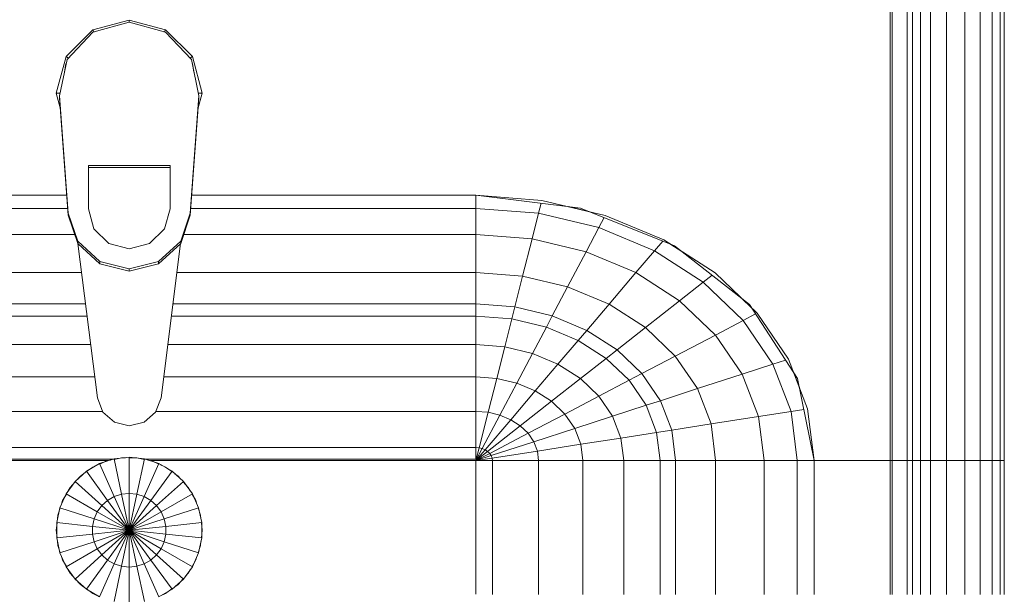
# Model space of a CAD drawing. Header units: millimetres. Extents: x -6579 to 21413, y 4748 to 42777.
# Tile 76 of 79: x 18952 to 19289, y 42347 to 42544. Entities that reach past the tile are written whole.
import ezdxf

# ---------------------------------------------------------------- set-up
doc = ezdxf.new("R2010")
doc.units = ezdxf.units.MM
doc.layers.add('M-EQPM-____-OTLN', color=50, linetype='Continuous', lineweight=20)

# ---------------------------------------------------------------- blocks, each defined once
blk = doc.blocks.new('Прямая форма - 83 new-608910-В_Этаж 03_Отопление')
at = {"layer": 'M-EQPM-____-OTLN', "color": 253}
for p, q in [((260.84, -183.27), (260.84, 0)), ((260.87, 0), (260.87, -183.24)), ((261.6, -183.27), (261.6, 0)), ((266.64, -183.27), (266.64, 0)), ((268.48, -183.27), (268.48, 0)), ((271.3, -183.27), (271.3, 0)), ((274.68, -183.27), (274.68, 0)), ((280.15, -183.27), (280.15, 0)), ((286.45, -183.27), (286.45, 0)), ((291.73, -183.27), (291.73, 0)), ((295.82, -183.27), (295.82, 0)), ((298.6, -183.27), (298.6, 0)), ((299.99, -183.27), (299.99, 0)), ((-12.5, -35.67), (0, -32.32)), ((0, -33.04), (-12.47, -36.48)), ((12.5, -35.67), (0, -32.32)), ((0, -32.32), (0, -33.04)), ((12.47, -36.48), (0, -33.04)), ((-21.65, -44.82), (-12.5, -35.67)), ((-12.47, -36.48), (-21.3, -45.79)), ((-12.5, -35.67), (-12.03, -36.48)), ((12.03, -36.48), (12.5, -35.67)), ((12.47, -36.48), (21.3, -45.8)), ((12.5, -35.67), (21.65, -44.82)), ((-25, -57.32), (-21.65, -44.82)), ((-21.3, -45.79), (-23.89, -58.26)), ((-21.73, -47.12), (-22.2, -50.13)), ((-20.82, -45.3), (-21.65, -44.82)), ((20.82, -45.3), (21.65, -44.82)), ((21.3, -45.8), (23.89, -58.26)), ((21.65, -44.82), (25, -57.32)), ((22.2, -50.13), (21.73, -47.12)), ((-23.65, -62.37), (-25, -57.32)), ((-23.7, -57.32), (-25, -57.32)), ((25, -57.32), (23.65, -62.37)), ((23.7, -57.32), (25, -57.32)), ((-23.89, -58.26), (-20.95, -98.41)), ((-23.89, -58.26), (-23.89, -59.01)), ((-20.95, -99.15), (-23.89, -59.01)), ((20.95, -98.41), (23.89, -58.26)), ((23.89, -59.01), (20.95, -99.15)), ((23.89, -58.26), (23.89, -59.01)), ((-14, -96.93), (-14, -82.11)), ((-14, -82.11), (14, -82.11)), ((14, -82.86), (-14, -82.86)), ((14, -82.11), (14, -96.93)), ((-21.4, -92.28), (-118.83, -92.28)), ((-118.83, -92.32), (-21.39, -92.32)), ((21.39, -92.32), (118.83, -92.32)), ((118.83, -92.28), (21.4, -92.28)), ((154.66, -96.74), (118.83, -92.28)), ((118.83, -92.32), (141.45, -94.07)), ((118.83, -96.84), (118.83, -92.32)), ((118.83, -92.32), (118.83, -96.84)), ((141.45, -94.07), (163.2, -99.24)), ((-21.06, -96.84), (-118.83, -96.84)), ((-12.12, -103.8), (-14, -96.93)), ((14, -96.93), (12.12, -103.8)), ((118.83, -96.84), (21.06, -96.84)), ((140.32, -98.51), (118.83, -96.84)), ((118.83, -105.76), (118.83, -96.84)), ((118.83, -96.84), (118.83, -105.76)), ((140.32, -98.51), (141.2, -95.06)), ((157.58, -97.91), (150.5, -96.22)), ((186.98, -109.66), (154.66, -96.74)), ((-20.95, -98.41), (-17.66, -108.08)), ((-20.95, -98.41), (-20.95, -99.15)), ((-17.66, -108.83), (-20.95, -99.15)), ((17.66, -108.08), (20.95, -98.41)), ((20.95, -99.15), (17.66, -108.83)), ((20.95, -98.41), (20.95, -99.15)), ((138.11, -107.25), (140.32, -98.51)), ((160.99, -103.42), (140.32, -98.51)), ((160.99, -103.42), (162.8, -99.99)), ((163.2, -99.24), (183.25, -107.65)), ((-7, -108.84), (-12.12, -103.8)), ((12.12, -103.8), (7, -108.84)), ((156.64, -111.66), (160.99, -103.42)), ((180.04, -111.41), (160.99, -103.42)), ((-18.71, -105.76), (-118.83, -105.76)), ((118.83, -105.76), (18.71, -105.76)), ((138.11, -107.25), (118.83, -105.76)), ((118.83, -118.79), (118.83, -105.76)), ((118.83, -105.76), (118.83, -118.79)), ((134.86, -120.03), (138.11, -107.25)), ((156.64, -111.66), (138.11, -107.25)), ((183.25, -107.65), (200.82, -118.96)), ((-17.66, -108.08), (-10.06, -115.03)), ((-17.66, -108.08), (-17.66, -108.83)), ((-10.06, -115.78), (-17.66, -108.83)), ((-17.64, -108.83), (-10.91, -161.71)), ((0, -110.68), (-7, -108.84)), ((7, -108.84), (0, -110.68)), ((10.06, -115.03), (17.66, -108.08)), ((17.66, -108.83), (10.06, -115.78)), ((10.91, -161.71), (17.64, -108.83)), ((17.66, -108.08), (17.66, -108.83)), ((180.04, -111.41), (182.92, -108.03)), ((189.8, -111.86), (185.36, -109.01)), ((212.64, -129.78), (186.98, -109.66)), ((150.29, -123.7), (156.64, -111.66)), ((173.73, -118.82), (156.64, -111.66)), ((173.73, -118.82), (180.04, -111.41)), ((196.74, -122.16), (180.04, -111.41)), ((-10.06, -115.03), (0, -117.56)), ((-10.06, -115.03), (-10.06, -115.78)), ((0, -118.3), (-10.06, -115.78)), ((0, -117.56), (10.06, -115.03)), ((10.06, -115.78), (0, -118.3)), ((0, -117.56), (0, -118.3)), ((10.06, -115.03), (10.06, -115.78)), ((-16.37, -118.79), (-118.83, -118.79)), ((118.83, -118.79), (16.37, -118.79)), ((134.86, -120.03), (118.83, -118.79)), ((118.83, -129.56), (118.83, -118.79)), ((118.83, -118.79), (118.83, -129.56)), ((132.18, -130.59), (134.86, -120.03)), ((150.29, -123.7), (134.86, -120.03)), ((164.5, -129.66), (173.73, -118.82)), ((188.7, -128.46), (173.73, -118.82)), ((196.74, -122.16), (199.83, -119.73)), ((200.82, -118.96), (215.24, -132.74)), ((145.03, -133.65), (150.29, -123.7)), ((164.5, -129.66), (150.29, -123.7)), ((188.7, -128.46), (196.74, -122.16)), ((210.44, -135.26), (196.74, -122.16)), ((213.45, -131.03), (209.86, -127.6)), ((-15, -129.56), (-118.83, -129.56)), ((118.83, -129.56), (15, -129.56)), ((132.18, -130.59), (118.83, -129.56)), ((118.83, -133.71), (118.83, -129.56)), ((118.83, -129.56), (118.83, -133.71)), ((131.15, -134.66), (132.18, -130.59)), ((145.03, -133.65), (132.18, -130.59)), ((156.87, -138.61), (164.5, -129.66)), ((176.96, -137.68), (164.5, -129.66)), ((176.96, -137.68), (188.7, -128.46)), ((200.99, -140.21), (188.7, -128.46)), ((229.11, -155.13), (212.64, -129.78)), ((-14.47, -133.71), (-118.83, -133.71)), ((118.83, -133.71), (14.47, -133.71)), ((131.15, -134.66), (118.83, -133.71)), ((118.83, -143.5), (118.83, -133.71)), ((118.83, -133.71), (118.83, -143.5)), ((128.72, -144.27), (131.15, -134.66)), ((143.01, -137.48), (131.15, -134.66)), ((143.01, -137.48), (145.03, -133.65)), ((156.87, -138.61), (145.03, -133.65)), ((210.44, -135.26), (214.73, -133.01)), ((215.24, -132.74), (225.96, -148.47)), ((138.23, -146.53), (143.01, -137.48)), ((153.93, -142.06), (143.01, -137.48)), ((167.24, -145.29), (176.96, -137.68)), ((187.18, -147.45), (176.96, -137.68)), ((200.99, -140.21), (210.44, -135.26)), ((220.62, -150.2), (210.44, -135.26)), ((153.93, -142.06), (156.87, -138.61)), ((167.24, -145.29), (156.87, -138.61)), ((187.18, -147.45), (200.99, -140.21)), ((210.13, -153.61), (200.99, -140.21)), ((-13.23, -143.5), (-118.83, -143.5)), ((118.83, -143.5), (13.23, -143.5)), ((128.72, -144.27), (118.83, -143.5)), ((118.83, -154.51), (118.83, -143.5)), ((118.83, -143.5), (118.83, -154.51)), ((125.98, -155.06), (128.72, -144.27)), ((138.23, -146.53), (128.72, -144.27)), ((146.99, -150.2), (153.93, -142.06)), ((163.51, -148.22), (153.93, -142.06)), ((132.86, -156.7), (138.23, -146.53)), ((146.99, -150.2), (138.23, -146.53)), ((154.68, -155.15), (163.51, -148.22)), ((163.51, -148.22), (167.24, -145.29)), ((171.37, -155.74), (163.51, -148.22)), ((175.76, -153.43), (167.24, -145.29)), ((175.76, -153.43), (187.18, -147.45)), ((194.78, -158.6), (187.18, -147.45)), ((225.96, -148.47), (232.55, -165.53)), ((139.2, -159.35), (146.99, -150.2)), ((154.68, -155.15), (146.99, -150.2)), ((210.13, -153.61), (220.62, -150.2)), ((220.62, -150.2), (224.98, -148.78)), ((226.89, -166.41), (220.62, -150.2)), ((-11.83, -154.51), (-118.83, -154.51)), ((118.83, -154.51), (11.83, -154.51)), ((125.98, -155.06), (118.83, -154.51)), ((118.83, -166.38), (118.83, -154.51)), ((118.83, -154.51), (118.83, -166.38)), ((123.03, -166.71), (125.98, -155.06)), ((132.86, -156.7), (125.98, -155.06)), ((144.76, -162.93), (154.68, -155.15)), ((160.98, -161.18), (154.68, -155.15)), ((171.37, -155.74), (175.76, -153.43)), ((182.09, -162.72), (175.76, -153.43)), ((194.78, -158.6), (210.13, -153.61)), ((215.75, -168.15), (210.13, -153.61)), ((229.73, -158.23), (227.69, -152.95)), ((234.78, -183.24), (229.11, -155.13)), ((127.07, -167.67), (132.86, -156.7)), ((139.2, -159.35), (132.86, -156.7)), ((160.98, -161.18), (171.37, -155.74)), ((177.21, -164.3), (171.37, -155.74)), ((182.09, -162.72), (194.78, -158.6)), ((199.45, -170.69), (194.78, -158.6)), ((-10.91, -161.71), (-9.03, -166.6)), ((9.03, -166.6), (10.91, -161.71)), ((130.79, -169.23), (139.2, -159.35)), ((144.76, -162.93), (139.2, -159.35)), ((149.32, -167.29), (160.98, -161.18)), ((165.67, -168.05), (160.98, -161.18)), ((134.05, -171.33), (144.76, -162.93)), ((149.32, -167.29), (144.76, -162.93)), ((165.67, -168.05), (177.21, -164.3)), ((177.21, -164.3), (182.09, -162.72)), ((180.8, -173.6), (177.21, -164.3)), ((185.98, -172.79), (182.09, -162.72)), ((-9.11, -166.38), (-118.83, -166.38)), ((-9.03, -166.6), (-5.09, -170.07)), ((5.09, -170.07), (9.03, -166.6)), ((118.83, -166.38), (9.11, -166.38)), ((123.03, -166.71), (118.83, -166.38)), ((118.83, -178.78), (118.83, -166.38)), ((118.83, -166.38), (118.83, -178.78)), ((119.94, -178.86), (123.03, -166.71)), ((121.02, -179.12), (127.07, -167.67)), ((127.07, -167.67), (123.03, -166.71)), ((130.79, -169.23), (127.07, -167.67)), ((136.73, -173.89), (149.32, -167.29)), ((152.71, -172.26), (149.32, -167.29)), ((152.71, -172.26), (165.67, -168.05)), ((168.55, -175.51), (165.67, -168.05)), ((199.45, -170.69), (215.75, -168.15)), ((215.75, -168.15), (226.89, -166.41)), ((217.65, -183.27), (215.75, -168.15)), ((226.89, -166.41), (231.25, -165.73)), ((229.01, -183.27), (226.89, -166.41)), ((232.55, -165.53), (234.78, -183.27)), ((-5.09, -170.07), (0, -171.32)), ((0, -171.32), (5.09, -170.07)), ((122.01, -179.53), (130.79, -169.23)), ((122.88, -180.09), (134.05, -171.33)), ((134.05, -171.33), (130.79, -169.23)), ((136.73, -173.89), (134.05, -171.33)), ((185.98, -172.79), (199.45, -170.69)), ((201.03, -183.27), (199.45, -170.69)), ((123.59, -180.77), (136.73, -173.89)), ((138.72, -176.81), (136.73, -173.89)), ((138.72, -176.81), (152.71, -172.26)), ((154.8, -177.66), (152.71, -172.26)), ((154.8, -177.66), (168.55, -175.51)), ((168.55, -175.51), (180.8, -173.6)), ((169.53, -183.27), (168.55, -175.51)), ((180.8, -173.6), (185.98, -172.79)), ((182.02, -183.27), (180.8, -173.6)), ((187.3, -183.27), (185.98, -172.79)), ((118.83, -178.78), (-118.83, -178.78)), ((119.94, -178.86), (118.83, -178.78)), ((118.83, -182.73), (118.83, -178.78)), ((118.83, -178.78), (118.83, -182.73)), ((118.83, -183.27), (119.94, -178.86)), ((121.02, -179.12), (119.94, -178.86)), ((124.12, -181.55), (138.72, -176.81)), ((139.94, -179.98), (138.72, -176.81)), ((139.94, -179.98), (154.8, -177.66)), ((155.5, -183.27), (154.8, -177.66)), ((0, -182.13), (-5.2, -182.68)), ((0, -194.51), (0, -182.13)), ((5.2, -182.68), (0, -182.13)), ((118.83, -183.27), (121.02, -179.12)), ((118.83, -183.27), (122.01, -179.53)), ((118.83, -183.27), (122.88, -180.09)), ((118.83, -183.27), (123.59, -180.77)), ((118.83, -183.27), (124.12, -181.55)), ((122.01, -179.53), (121.02, -179.12)), ((122.88, -180.09), (122.01, -179.53)), ((123.59, -180.77), (122.88, -180.09)), ((124.12, -181.55), (123.59, -180.77)), ((124.45, -182.4), (124.12, -181.55)), ((124.45, -182.4), (139.94, -179.98)), ((140.36, -183.27), (139.94, -179.98)), ((-118.83, -182.73), (-5.2, -182.73)), ((-7.32, -183.27), (-118.83, -183.27)), ((-10.17, -184.3), (-14.69, -186.91)), ((-14.61, -187.02), (-12.5, -185.48)), ((-12.5, -185.48), (-11.3, -184.95)), ((-5.2, -182.68), (-10.17, -184.3)), ((-10.17, -184.3), (-5.13, -195.6)), ((-10.11, -184.42), (-7.73, -183.36)), ((-7.73, -183.36), (-6.44, -183.09)), ((-5.2, -182.68), (-2.62, -194.79)), ((-5.17, -182.82), (-2.61, -182.27)), ((-2.61, -182.27), (-1.3, -182.27)), ((0, -182.27), (2.61, -182.27)), ((2.61, -182.27), (5.17, -182.82)), ((2.62, -194.79), (5.2, -182.68)), ((5.13, -195.6), (10.17, -184.3)), ((10.17, -184.3), (5.2, -182.68)), ((5.34, -182.73), (118.83, -182.73)), ((6.44, -183.09), (7.73, -183.36)), ((118.83, -183.27), (7.32, -183.27)), ((7.73, -183.36), (10.11, -184.42)), ((14.69, -186.91), (10.17, -184.3)), ((10.47, -184.58), (12.5, -185.48)), ((12.5, -185.48), (14.61, -187.02)), ((118.83, -183.27), (124.45, -182.4)), ((118.83, -183.27), (118.83, -229.07)), ((124.56, -183.27), (118.83, -183.27)), ((118.83, -229.07), (118.83, -183.27)), ((118.83, -183.27), (124.56, -183.27)), ((124.56, -183.27), (124.45, -182.4)), ((140.36, -183.27), (124.56, -183.27)), ((124.56, -229.09), (124.56, -183.27)), ((124.56, -183.27), (140.36, -183.27)), ((155.5, -183.27), (140.36, -183.27)), ((140.36, -229.09), (140.36, -183.27)), ((140.36, -183.27), (155.5, -183.27)), ((169.53, -183.27), (155.5, -183.27)), ((155.5, -229.09), (155.5, -183.27)), ((155.5, -183.27), (169.53, -183.27)), ((182.02, -183.27), (169.53, -183.27)), ((169.53, -229.09), (169.53, -183.27)), ((169.53, -183.27), (182.02, -183.27)), ((187.3, -183.27), (182.02, -183.27)), ((182.02, -229.09), (182.02, -183.27)), ((182.02, -183.27), (187.3, -183.27)), ((201.03, -183.27), (187.3, -183.27)), ((187.3, -229.09), (187.3, -183.27)), ((187.3, -183.27), (201.03, -183.27)), ((217.65, -183.27), (201.03, -183.27)), ((201.03, -229.09), (201.03, -183.27)), ((201.03, -183.27), (217.65, -183.27)), ((229.01, -183.27), (217.65, -183.27)), ((217.65, -229.09), (217.65, -183.27)), ((217.65, -183.27), (229.01, -183.27)), ((234.78, -183.27), (229.01, -183.27)), ((229.01, -229.09), (229.01, -183.27)), ((229.01, -183.27), (234.78, -183.27)), ((260.84, -183.24), (234.78, -183.24)), ((234.78, -229.09), (234.78, -183.27)), ((234.78, -183.27), (260.84, -183.27)), ((260.84, -229.09), (260.84, -183.27)), ((260.87, -183.27), (261.6, -183.27)), ((261.6, -183.27), (260.87, -183.27)), ((261.6, -229.09), (261.6, -183.27)), ((261.6, -183.27), (266.64, -183.27)), ((266.64, -183.27), (261.6, -183.27)), ((266.64, -229.09), (266.64, -183.27)), ((266.64, -183.27), (268.48, -183.27)), ((268.48, -183.27), (266.64, -183.27)), ((268.48, -229.09), (268.48, -183.27)), ((268.48, -183.27), (271.3, -183.27)), ((271.3, -183.27), (268.48, -183.27)), ((271.3, -229.09), (271.3, -183.27)), ((271.3, -183.27), (274.68, -183.27)), ((274.68, -183.27), (271.3, -183.27)), ((274.68, -229.09), (274.68, -183.27)), ((274.68, -183.27), (276.59, -183.27)), ((276.59, -183.27), (274.68, -183.27)), ((276.59, -183.27), (280.15, -183.27)), ((280.15, -183.27), (276.59, -183.27)), ((280.15, -229.09), (280.15, -183.27)), ((280.15, -183.27), (286.45, -183.27)), ((286.45, -183.27), (280.15, -183.27)), ((286.45, -229.09), (286.45, -183.27)), ((286.45, -183.27), (291.73, -183.27)), ((291.73, -183.27), (286.45, -183.27)), ((291.73, -229.09), (291.73, -183.27)), ((291.73, -183.27), (295.82, -183.27)), ((295.82, -183.27), (291.73, -183.27)), ((295.82, -229.09), (295.82, -183.27)), ((295.82, -183.27), (298.6, -183.27)), ((298.6, -183.27), (295.82, -183.27)), ((298.6, -229.09), (298.6, -183.27)), ((298.6, -183.27), (299.99, -183.27)), ((299.99, -183.27), (298.6, -183.27)), ((299.99, -229.09), (299.99, -183.27)), ((-14.69, -186.91), (-18.58, -190.41)), ((-17.6, -189.53), (-16.73, -188.56)), ((-16.73, -188.56), (-15.67, -187.79)), ((-14.69, -186.91), (-7.42, -196.92)), ((7.42, -196.92), (14.69, -186.91)), ((18.58, -190.41), (14.69, -186.91)), ((15.67, -187.79), (16.73, -188.56)), ((16.73, -188.56), (17.6, -189.53)), ((-18.58, -190.41), (-21.65, -194.63)), ((-20.23, -192.44), (-18.48, -190.5)), ((-18.58, -190.41), (-9.38, -198.69)), ((9.38, -198.69), (18.58, -190.41)), ((18.48, -190.5), (20.23, -192.44)), ((21.65, -194.63), (18.58, -190.41)), ((-21.65, -194.63), (-23.78, -199.41)), ((-22.84, -196.97), (-21.53, -194.7)), ((-21.65, -194.63), (-10.93, -200.82)), ((-20.88, -193.58), (-20.23, -192.44)), ((-5.13, -195.6), (-7.42, -196.92)), ((-2.62, -194.79), (-5.13, -195.6)), ((-5.13, -195.6), (0, -207.13)), ((0, -194.51), (-2.62, -194.79)), ((-2.62, -194.79), (0, -207.13)), ((0, -207.13), (0, -194.51)), ((2.62, -194.79), (0, -194.51)), ((0, -207.13), (2.62, -194.79)), ((0, -207.13), (5.13, -195.6)), ((5.13, -195.6), (2.62, -194.79)), ((7.42, -196.92), (5.13, -195.6)), ((10.93, -200.82), (21.65, -194.63)), ((20.23, -192.44), (20.88, -193.58)), ((21.53, -194.7), (22.84, -196.97)), ((23.78, -199.41), (21.65, -194.63)), ((-23.24, -198.21), (-22.84, -196.97)), ((-9.38, -198.69), (-10.93, -200.82)), ((-7.42, -196.92), (-9.38, -198.69)), ((-9.38, -198.69), (0, -207.13)), ((-7.42, -196.92), (0, -207.13)), ((0, -207.13), (7.42, -196.92)), ((0, -207.13), (9.38, -198.69)), ((9.38, -198.69), (7.42, -196.92)), ((10.93, -200.82), (9.38, -198.69)), ((22.84, -196.97), (23.24, -198.21)), ((-23.78, -199.41), (-24.86, -204.52)), ((-24.59, -203.24), (-24.45, -201.94)), ((-24.45, -201.94), (-23.65, -199.45)), ((-23.78, -199.41), (-12, -203.23)), ((-10.93, -200.82), (-12, -203.23)), ((-10.93, -200.82), (0, -207.13)), ((0, -207.13), (10.93, -200.82)), ((12, -203.23), (10.93, -200.82)), ((12, -203.23), (23.78, -199.41)), ((23.65, -199.45), (24.45, -201.94)), ((24.86, -204.52), (23.78, -199.41)), ((24.45, -201.94), (24.59, -203.24)), ((-25, -207.13), (-24.73, -204.54)), ((-24.86, -204.52), (-12.55, -205.82)), ((-24.86, -204.52), (-24.86, -209.75)), ((-12, -203.23), (-12.55, -205.82)), ((-12.55, -205.82), (0, -207.13)), ((-12.55, -205.82), (-12.55, -208.45)), ((-12, -203.23), (0, -207.13)), ((0, -207.13), (12, -203.23)), ((0, -207.13), (12.55, -205.82)), ((12.55, -205.82), (12, -203.23)), ((12.55, -205.82), (24.86, -204.52)), ((12.55, -208.45), (12.55, -205.82)), ((24.73, -204.54), (25, -207.13)), ((24.86, -209.75), (24.86, -204.52)), ((-24.73, -209.73), (-25, -207.13)), ((-24.86, -209.75), (-12.55, -208.45)), ((-12.55, -208.45), (0, -207.13)), ((-12.55, -208.45), (-12, -211.04)), ((-12, -211.04), (0, -207.13)), ((-10.93, -213.45), (0, -207.13)), ((-9.38, -215.58), (0, -207.13)), ((-7.42, -217.35), (0, -207.13)), ((-5.13, -218.67), (0, -207.13)), ((-2.62, -219.48), (0, -207.13)), ((0, -207.13), (12.55, -208.45)), ((0, -207.13), (12, -211.04)), ((0, -207.13), (10.93, -213.45)), ((0, -207.13), (9.38, -215.58)), ((0, -207.13), (7.42, -217.35)), ((0, -207.13), (5.13, -218.67)), ((0, -207.13), (2.62, -219.48)), ((0, -219.76), (0, -207.13)), ((12, -211.04), (12.55, -208.45)), ((12.55, -208.45), (24.86, -209.75)), ((25, -207.13), (24.73, -209.73)), ((-24.86, -209.75), (-23.78, -214.86)), ((-24.45, -212.33), (-24.59, -211.03)), ((-23.65, -214.82), (-24.45, -212.33)), ((-23.78, -214.86), (-12, -211.04)), ((-12, -211.04), (-10.93, -213.45)), ((10.93, -213.45), (12, -211.04)), ((12, -211.04), (23.78, -214.86)), ((24.45, -212.33), (23.65, -214.82)), ((23.78, -214.86), (24.86, -209.75)), ((24.59, -211.03), (24.45, -212.33)), ((-23.78, -214.86), (-21.65, -219.63)), ((-21.65, -219.63), (-10.93, -213.45)), ((-18.58, -223.86), (-9.38, -215.58)), ((-10.93, -213.45), (-9.38, -215.58)), ((-9.38, -215.58), (-7.42, -217.35)), ((7.42, -217.35), (9.38, -215.58)), ((9.38, -215.58), (10.93, -213.45)), ((9.38, -215.58), (18.58, -223.86)), ((10.93, -213.45), (21.65, -219.63)), ((21.65, -219.63), (23.78, -214.86)), ((-22.84, -217.3), (-23.24, -216.06)), ((-21.53, -219.57), (-22.84, -217.3)), ((-14.69, -227.36), (-7.42, -217.35)), ((-10.17, -229.97), (-5.13, -218.67)), ((-7.42, -217.35), (-5.13, -218.67)), ((-5.13, -218.67), (-2.62, -219.48)), ((2.62, -219.48), (5.13, -218.67)), ((5.13, -218.67), (7.42, -217.35)), ((5.13, -218.67), (10.17, -229.97)), ((7.42, -217.35), (14.69, -227.36)), ((22.84, -217.3), (21.53, -219.57)), ((23.24, -216.06), (22.84, -217.3)), ((-21.65, -219.63), (-18.58, -223.86)), ((-20.23, -221.83), (-20.88, -220.69)), ((-19.35, -222.8), (-20.23, -221.83)), ((-5.2, -231.59), (-2.62, -219.48)), ((-2.62, -219.48), (0, -219.76)), ((0, -219.76), (2.62, -219.48)), ((0, -232.13), (0, -219.76)), ((2.62, -219.48), (5.2, -231.59)), ((18.58, -223.86), (21.65, -219.63)), ((20.23, -221.83), (19.35, -222.8)), ((20.88, -220.69), (20.23, -221.83)), ((-18.58, -223.86), (-14.69, -227.36)), ((-16.73, -225.71), (-18.48, -223.77)), ((-15.67, -226.48), (-16.73, -225.71)), ((14.69, -227.36), (18.58, -223.86)), ((16.73, -225.71), (15.67, -226.48)), ((18.48, -223.77), (16.73, -225.71)), ((-14.69, -227.36), (-10.17, -229.97)), ((-12.5, -228.79), (-14.61, -227.25)), ((-11.3, -229.32), (-12.5, -228.79)), ((10.17, -229.97), (14.69, -227.36)), ((12.5, -228.79), (10.47, -229.69)), ((14.61, -227.25), (12.5, -228.79))]:
    blk.add_line(p, q, dxfattribs=at)
blk = doc.blocks.new('Прямая форма - FU - 054-611910-В_Этаж 03_Отопление')
blk.add_blockref('Прямая форма - 83 new-608910-В_Этаж 03_Отопление', (0, 0))
blk = doc.blocks.new('83 new_ifc_RVT-1-В_Этаж 03_Отопление')
at = {"layer": 'M-EQPM-____-OTLN', "color": 253, "lineweight": 20}
blk.add_blockref('Прямая форма - FU - 054-611910-В_Этаж 03_Отопление', (29332.74, 42575.83), dxfattribs=at)

msp = doc.modelspace()

# ---------------------------------------------------------------- block references
at = {"lineweight": 9}
msp.add_blockref('83 new_ifc_RVT-1-В_Этаж 03_Отопление', (-10343.43, 0), dxfattribs=at)

doc.saveas('drawing.dxf')
